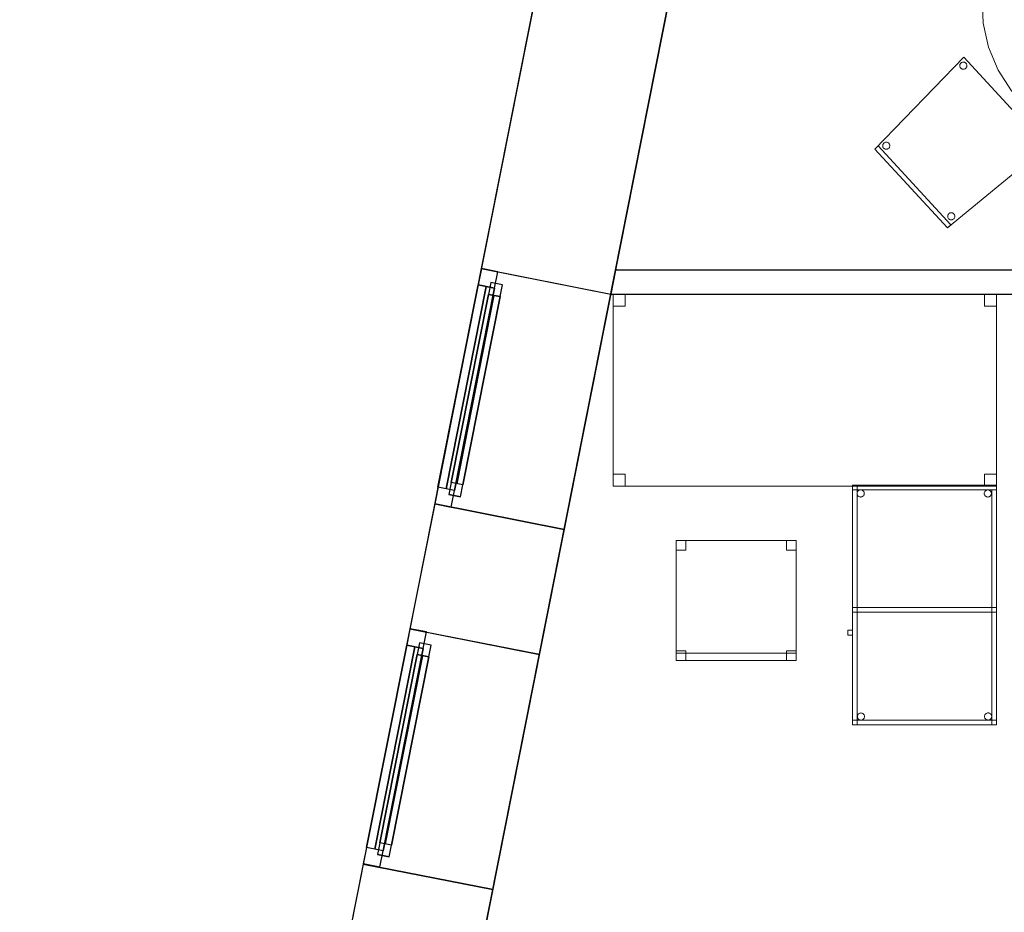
# Model space of a CAD drawing. Header units: metres. Extents: x 397.7 to 427.5, y 12.7 to 28.4.
# Tile 12 of 138: x 397.7 to 401.8, y 19.9 to 23.6. Entities that reach past the tile are written whole.
import ezdxf

# ---------------------------------------------------------------- set-up
doc = ezdxf.new("R2010")
doc.units = ezdxf.units.M
doc.layers.add('01_CARPINTERIA', color=5, linetype='Continuous', lineweight=25, true_color=0x0000ff)
doc.layers.add('01_SUELOS', color=7, linetype='Continuous', lineweight=25, true_color=0x007f00)
for name, color, linetype, lineweight in [('02_MOBILIARIO', 7, 'Continuous', 18), ('A-DETL-____-MBND', 7, 'Continuous', 18), ('A-GENM-____-OTLN', 7, 'Continuous', 18), ('A-WALL-____-MCUT', 7, 'Continuous', 25), ('A-WALL-____-OTLN', 7, 'Continuous', 25)]:
    doc.layers.add(name, color=color, linetype=linetype, lineweight=lineweight)

# ---------------------------------------------------------------- blocks, each defined once
blk = doc.blocks.new('Forma directa - LONDR55-XX_ZZ-ARQ-CAA-M3D-Londres55-156160-06_CLI_AIGUA_P3')
at = {"layer": '01_CARPINTERIA', "color": 161, "true_color": 0xaaaaff}
for p, q in [((0.1, 0.1), (0.05, 0.1)), ((0.05, 0.1), (0.05, 0.05)), ((0.1, 0.1), (0.05, 0.1)), ((0.05, 0.1), (0.05, 0.05)), ((0.1, 0.05), (0.1, 0.1)), ((0.1, 0.1), (0.1, 0.05)), ((0.1, 0.1), (0.9, 0.1)), ((0.9, 0.1), (0.1, 0.1)), ((0.1, 0.1), (0.1, 0.05)), ((0.1, 0.05), (0.1, 0.1)), ((0.95, 0.1), (0.9, 0.1)), ((0.9, 0.1), (0.9, 0.05)), ((0.95, 0.1), (0.9, 0.1)), ((0.9, 0.1), (0.9, 0.05)), ((0.9, 0.1), (0.9, 0.05)), ((0.9, 0.1), (0.9, 0.05)), ((0.95, 0.05), (0.95, 0.1)), ((0.95, 0.1), (0.95, 0.05)), ((0.07, 0.07), (0, 0.07)), ((0, 0.07), (0, 0)), ((0.07, 0.07), (0, 0.07)), ((0, 0.07), (0, 0)), ((0.05, 0.05), (0.1, 0.05)), ((0.05, 0.05), (0.1, 0.05)), ((0.07, 0), (0.07, 0.07)), ((0.07, 0.07), (0.07, 0)), ((0.07, 0.07), (0.93, 0.07)), ((0.93, 0.07), (0.07, 0.07)), ((0.07, 0.07), (0.07, 0)), ((0.07, 0), (0.07, 0.07)), ((0.9, 0.075), (0.1, 0.075)), ((0.9, 0.075), (0.1, 0.075)), ((0.1, 0.05), (0.9, 0.05)), ((0.9, 0.05), (0.1, 0.05)), ((0.9, 0.05), (0.95, 0.05)), ((0.9, 0.05), (0.95, 0.05)), ((0.93, 0.07), (0.93, 0)), ((0.93, 0.07), (0.93, 0)), ((1, 0.07), (0.93, 0.07)), ((0.93, 0.07), (0.93, 0)), ((1, 0.07), (0.93, 0.07)), ((0.93, 0.07), (0.93, 0)), ((1, 0), (1, 0.07)), ((1, 0.07), (1, 0)), ((0, 0), (0.07, 0)), ((0, 0), (0.07, 0)), ((0.93, 0.035), (0.07, 0.035)), ((0.07, 0.035), (0.93, 0.035)), ((0.07, 0), (0.93, 0)), ((0.93, 0), (0.07, 0)), ((0.93, 0), (1, 0)), ((0.93, 0), (1, 0))]:
    blk.add_line(p, q, dxfattribs=at)
blk = doc.blocks.new('Forma directa - Finestra P3-156161-06_CLI_AIGUA_P3')
blk.add_blockref('Forma directa - LONDR55-XX_ZZ-ARQ-CAA-M3D-Londres55-156160-06_CLI_AIGUA_P3', (0, 0))
blk = doc.blocks.new('Family - Evans P3-156177-06_CLI_AIGUA_P3')
at = {"layer": 'A-WALL-____-MCUT', "color": 253, "true_color": 0xaaaaaa}
for p, q in [((0.0198, 0.1), (0, 0)), ((3.6723, 0.1), (0.0198, 0.1)), ((3.6723, 0), (3.6723, 0.1)), ((0, 0), (3.6723, 0))]:
    blk.add_line(p, q, dxfattribs=at)
at = {"layer": 'A-WALL-____-OTLN', "color": 253, "true_color": 0xaaaaaa}
for p, q in [((0.0198, 0.1), (0, 0)), ((3.6723, 0.1), (0.0198, 0.1)), ((3.6723, 0), (3.6723, 0.1)), ((0, 0), (3.6723, 0))]:
    blk.add_line(p, q, dxfattribs=at)
at = {"layer": 'A-WALL-____-OTLN', "color": 253, "lineweight": 18, "true_color": 0xaaaaaa}
blk.add_line((0, 0), (3.7528, 0), dxfattribs=at)
blk = doc.blocks.new('Family - Taula D120_P3-156243-06_CLI_AIGUA_P3')
at = {"layer": 'A-DETL-____-MBND', "color": 253, "true_color": 0xaaaaaa}
for p, q in [((0.3165, 1.1145), (0.4117, 1.1542)), ((0.4117, 1.1542), (0.3165, 1.1145)), ((0.4117, 1.1542), (0.5122, 1.1767)), ((0.5122, 1.1767), (0.4117, 1.1542)), ((0.5122, 1.1767), (0.6152, 1.1814)), ((0.6152, 1.1814), (0.5122, 1.1767)), ((0.6152, 1.1814), (0.7174, 1.1682)), ((0.7174, 1.1682), (0.6152, 1.1814)), ((0.7174, 1.1682), (0.8157, 1.1374)), ((0.8157, 1.1374), (0.7174, 1.1682)), ((0.2298, 1.0589), (0.3165, 1.1145)), ((0.3165, 1.1145), (0.2298, 1.0589)), ((0.5862, 1.085), (0.5882, 1.1349)), ((0.5882, 1.1349), (0.5862, 1.085)), ((0.5882, 1.1349), (0.6382, 1.1329)), ((0.6382, 1.1329), (0.5882, 1.1349)), ((0.6382, 1.1329), (0.6361, 1.0829)), ((0.6361, 1.0829), (0.6382, 1.1329)), ((0.8157, 1.1374), (0.9072, 1.09)), ((0.9072, 1.09), (0.8157, 1.1374)), ((0.6361, 1.0829), (0.5862, 1.085)), ((0.5862, 1.085), (0.6361, 1.0829)), ((0.9072, 1.09), (0.9891, 1.0275)), ((0.9891, 1.0275), (0.9072, 1.09)), ((0.1539, 0.9891), (0.2298, 1.0589)), ((0.2298, 1.0589), (0.1539, 0.9891)), ((0.9891, 1.0275), (1.0589, 0.9517)), ((1.0589, 0.9517), (0.9891, 1.0275)), ((0.0914, 0.9072), (0.1539, 0.9891)), ((0.1539, 0.9891), (0.0914, 0.9072)), ((1.0589, 0.9517), (1.1145, 0.8649)), ((1.1145, 0.8649), (1.0589, 0.9517)), ((0.044, 0.8157), (0.0914, 0.9072)), ((0.0914, 0.9072), (0.044, 0.8157)), ((1.1145, 0.8649), (1.1542, 0.7697)), ((1.1542, 0.7697), (1.1145, 0.8649)), ((0.0132, 0.7174), (0.044, 0.8157)), ((0.044, 0.8157), (0.0132, 0.7174)), ((1.1542, 0.7697), (1.1767, 0.6692)), ((1.1767, 0.6692), (1.1542, 0.7697)), ((0, 0.6152), (0.0132, 0.7174)), ((0.0132, 0.7174), (0, 0.6152)), ((1.1767, 0.6692), (1.1814, 0.5662)), ((1.1814, 0.5662), (1.1767, 0.6692)), ((0.0461, 0.5774), (0.0482, 0.6273)), ((0.0482, 0.6273), (0.0461, 0.5774)), ((0.0482, 0.6273), (0.0982, 0.6252)), ((0.0982, 0.6252), (0.0482, 0.6273)), ((0.0982, 0.6252), (0.0961, 0.5753)), ((0.0961, 0.5753), (0.0982, 0.6252)), ((0.0047, 0.5122), (0, 0.6152)), ((0, 0.6152), (0.0047, 0.5122)), ((0.0961, 0.5753), (0.0461, 0.5774)), ((0.0461, 0.5774), (0.0961, 0.5753)), ((1.082, 0.5344), (1.0841, 0.5844)), ((1.0841, 0.5844), (1.082, 0.5344)), ((1.0841, 0.5844), (1.134, 0.5823)), ((1.134, 0.5823), (1.0841, 0.5844)), ((1.134, 0.5823), (1.132, 0.5324)), ((1.132, 0.5324), (1.134, 0.5823)), ((1.132, 0.5324), (1.082, 0.5344)), ((1.082, 0.5344), (1.132, 0.5324)), ((1.1814, 0.5662), (1.1682, 0.464)), ((1.1682, 0.464), (1.1814, 0.5662)), ((0.0273, 0.4117), (0.0047, 0.5122)), ((0.0047, 0.5122), (0.0273, 0.4117)), ((1.1682, 0.464), (1.1374, 0.3657)), ((1.1374, 0.3657), (1.1682, 0.464)), ((0.0669, 0.3165), (0.0273, 0.4117)), ((0.0273, 0.4117), (0.0669, 0.3165)), ((1.1374, 0.3657), (1.09, 0.2742)), ((1.09, 0.2742), (1.1374, 0.3657)), ((0.1225, 0.2298), (0.0669, 0.3165)), ((0.0669, 0.3165), (0.1225, 0.2298)), ((1.09, 0.2742), (1.0275, 0.1923)), ((1.0275, 0.1923), (1.09, 0.2742)), ((0.1923, 0.1539), (0.1225, 0.2298)), ((0.1225, 0.2298), (0.1923, 0.1539)), ((1.0275, 0.1923), (0.9517, 0.1225)), ((0.9517, 0.1225), (1.0275, 0.1923)), ((0.2742, 0.0914), (0.1923, 0.1539)), ((0.1923, 0.1539), (0.2742, 0.0914)), ((0.3657, 0.044), (0.2742, 0.0914)), ((0.2742, 0.0914), (0.3657, 0.044)), ((0.5227, 0.0498), (0.5247, 0.0997)), ((0.5247, 0.0997), (0.5227, 0.0498)), ((0.5247, 0.0997), (0.5747, 0.0976)), ((0.5747, 0.0976), (0.5247, 0.0997)), ((0.5747, 0.0976), (0.5726, 0.0477)), ((0.5726, 0.0477), (0.5747, 0.0976)), ((0.9517, 0.1225), (0.8649, 0.0669)), ((0.8649, 0.0669), (0.9517, 0.1225)), ((0.464, 0.0132), (0.3657, 0.044)), ((0.3657, 0.044), (0.464, 0.0132)), ((0.5726, 0.0477), (0.5227, 0.0498)), ((0.5227, 0.0498), (0.5726, 0.0477)), ((0.8649, 0.0669), (0.7697, 0.0273)), ((0.7697, 0.0273), (0.8649, 0.0669)), ((0.5662, 0), (0.464, 0.0132)), ((0.464, 0.0132), (0.5662, 0)), ((0.6692, 0.0047), (0.5662, 0)), ((0.5662, 0), (0.6692, 0.0047)), ((0.7697, 0.0273), (0.6692, 0.0047)), ((0.6692, 0.0047), (0.7697, 0.0273))]:
    blk.add_line(p, q, dxfattribs=at)
blk = doc.blocks.new('Family - Cadira confident_P3-156407-06_CLI_AIGUA_P3')
at = {"layer": 'A-DETL-____-MBND', "color": 253, "true_color": 0xaaaaaa}
for p, q in [((0, 0.3284), (0.3713, 0.7113)), ((0.3713, 0.7113), (0, 0.3284)), ((0.3713, 0.7113), (0.7146, 0.3389)), ((0.7146, 0.3389), (0.3713, 0.7113)), ((0.3544, 0.6758), (0.3545, 0.6784)), ((0.3545, 0.6784), (0.3544, 0.6758)), ((0.3547, 0.6733), (0.3544, 0.6758)), ((0.3544, 0.6758), (0.3547, 0.6733)), ((0.3545, 0.6784), (0.355, 0.681)), ((0.355, 0.681), (0.3545, 0.6784)), ((0.3555, 0.6708), (0.3547, 0.6733)), ((0.3547, 0.6733), (0.3555, 0.6708)), ((0.355, 0.681), (0.356, 0.6834)), ((0.356, 0.6834), (0.355, 0.681)), ((0.3567, 0.6685), (0.3555, 0.6708)), ((0.3555, 0.6708), (0.3567, 0.6685)), ((0.356, 0.6834), (0.3574, 0.6856)), ((0.3574, 0.6856), (0.356, 0.6834)), ((0.3583, 0.6664), (0.3567, 0.6685)), ((0.3567, 0.6685), (0.3583, 0.6664)), ((0.3574, 0.6856), (0.3592, 0.6875)), ((0.3592, 0.6875), (0.3574, 0.6856)), ((0.3602, 0.6647), (0.3583, 0.6664)), ((0.3583, 0.6664), (0.3602, 0.6647)), ((0.3592, 0.6875), (0.3612, 0.6891)), ((0.3612, 0.6891), (0.3592, 0.6875)), ((0.3624, 0.6633), (0.3602, 0.6647)), ((0.3602, 0.6647), (0.3624, 0.6633)), ((0.3612, 0.6891), (0.3635, 0.6903)), ((0.3635, 0.6903), (0.3612, 0.6891)), ((0.3648, 0.6623), (0.3624, 0.6633)), ((0.3624, 0.6633), (0.3648, 0.6623)), ((0.3635, 0.6903), (0.366, 0.6911)), ((0.366, 0.6911), (0.3635, 0.6903)), ((0.3674, 0.6617), (0.3648, 0.6623)), ((0.3648, 0.6623), (0.3674, 0.6617)), ((0.366, 0.6911), (0.3686, 0.6914)), ((0.3686, 0.6914), (0.366, 0.6911)), ((0.37, 0.6616), (0.3674, 0.6617)), ((0.3674, 0.6617), (0.37, 0.6616)), ((0.3686, 0.6914), (0.3712, 0.6913)), ((0.3712, 0.6913), (0.3686, 0.6914)), ((0.3726, 0.6619), (0.37, 0.6616)), ((0.37, 0.6616), (0.3726, 0.6619)), ((0.3712, 0.6913), (0.3738, 0.6908)), ((0.3738, 0.6908), (0.3712, 0.6913)), ((0.375, 0.6627), (0.3726, 0.6619)), ((0.3726, 0.6619), (0.375, 0.6627)), ((0.3738, 0.6908), (0.3762, 0.6898)), ((0.3762, 0.6898), (0.3738, 0.6908)), ((0.3773, 0.6639), (0.375, 0.6627)), ((0.375, 0.6627), (0.3773, 0.6639)), ((0.3762, 0.6898), (0.3784, 0.6884)), ((0.3784, 0.6884), (0.3762, 0.6898)), ((0.3794, 0.6655), (0.3773, 0.6639)), ((0.3773, 0.6639), (0.3794, 0.6655)), ((0.3784, 0.6884), (0.3803, 0.6866)), ((0.3803, 0.6866), (0.3784, 0.6884)), ((0.3812, 0.6675), (0.3794, 0.6655)), ((0.3794, 0.6655), (0.3812, 0.6675)), ((0.3803, 0.6866), (0.3819, 0.6846)), ((0.3819, 0.6846), (0.3803, 0.6866)), ((0.3826, 0.6697), (0.3812, 0.6675)), ((0.3812, 0.6675), (0.3826, 0.6697)), ((0.3819, 0.6846), (0.3831, 0.6823)), ((0.3831, 0.6823), (0.3819, 0.6846)), ((0.3836, 0.6721), (0.3826, 0.6697)), ((0.3826, 0.6697), (0.3836, 0.6721)), ((0.3831, 0.6823), (0.3839, 0.6798)), ((0.3839, 0.6798), (0.3831, 0.6823)), ((0.3841, 0.6746), (0.3836, 0.6721)), ((0.3836, 0.6721), (0.3841, 0.6746)), ((0.3839, 0.6798), (0.3842, 0.6772)), ((0.3842, 0.6772), (0.3839, 0.6798)), ((0.3842, 0.6772), (0.3841, 0.6746)), ((0.3841, 0.6746), (0.3842, 0.6772)), ((0, 0.3284), (0.0147, 0.3419)), ((0.0147, 0.3419), (0, 0.3284)), ((0.3026, 0), (0, 0.3284)), ((0, 0.3284), (0.3026, 0)), ((0.3026, 0), (0, 0.3284)), ((0, 0.3284), (0.3026, 0)), ((0.0147, 0.3419), (0.3173, 0.0136)), ((0.3173, 0.0136), (0.0147, 0.3419)), ((0.0331, 0.3422), (0.0332, 0.3448)), ((0.0332, 0.3448), (0.0331, 0.3422)), ((0.0334, 0.3396), (0.0331, 0.3422)), ((0.0331, 0.3422), (0.0334, 0.3396)), ((0.0332, 0.3448), (0.0337, 0.3473)), ((0.0337, 0.3473), (0.0332, 0.3448)), ((0.0342, 0.3371), (0.0334, 0.3396)), ((0.0334, 0.3396), (0.0342, 0.3371)), ((0.0337, 0.3473), (0.0347, 0.3497)), ((0.0347, 0.3497), (0.0337, 0.3473)), ((0.0354, 0.3348), (0.0342, 0.3371)), ((0.0342, 0.3371), (0.0354, 0.3348)), ((0.0347, 0.3497), (0.0361, 0.3519)), ((0.0361, 0.3519), (0.0347, 0.3497)), ((0.037, 0.3327), (0.0354, 0.3348)), ((0.0354, 0.3348), (0.037, 0.3327)), ((0.0361, 0.3519), (0.0379, 0.3538)), ((0.0379, 0.3538), (0.0361, 0.3519)), ((0.0389, 0.331), (0.037, 0.3327)), ((0.037, 0.3327), (0.0389, 0.331)), ((0.0379, 0.3538), (0.0399, 0.3554)), ((0.0399, 0.3554), (0.0379, 0.3538)), ((0.0411, 0.3296), (0.0389, 0.331)), ((0.0389, 0.331), (0.0411, 0.3296)), ((0.0399, 0.3554), (0.0422, 0.3566)), ((0.0422, 0.3566), (0.0399, 0.3554)), ((0.0435, 0.3286), (0.0411, 0.3296)), ((0.0411, 0.3296), (0.0435, 0.3286)), ((0.0422, 0.3566), (0.0447, 0.3574)), ((0.0447, 0.3574), (0.0422, 0.3566)), ((0.0461, 0.328), (0.0435, 0.3286)), ((0.0435, 0.3286), (0.0461, 0.328)), ((0.0447, 0.3574), (0.0473, 0.3578)), ((0.0473, 0.3578), (0.0447, 0.3574)), ((0.0473, 0.3578), (0.0499, 0.3577)), ((0.0499, 0.3577), (0.0473, 0.3578)), ((0.0499, 0.3577), (0.0524, 0.3571)), ((0.0524, 0.3571), (0.0499, 0.3577)), ((0.0537, 0.3291), (0.0512, 0.3283)), ((0.0512, 0.3283), (0.0537, 0.3291)), ((0.0524, 0.3571), (0.0549, 0.3561)), ((0.0549, 0.3561), (0.0524, 0.3571)), ((0.056, 0.3303), (0.0537, 0.3291)), ((0.0537, 0.3291), (0.056, 0.3303)), ((0.0549, 0.3561), (0.0571, 0.3547)), ((0.0571, 0.3547), (0.0549, 0.3561)), ((0.0581, 0.3318), (0.056, 0.3303)), ((0.056, 0.3303), (0.0581, 0.3318)), ((0.0571, 0.3547), (0.059, 0.353)), ((0.059, 0.353), (0.0571, 0.3547)), ((0.0599, 0.3338), (0.0581, 0.3318)), ((0.0581, 0.3318), (0.0599, 0.3338)), ((0.059, 0.353), (0.0606, 0.3509)), ((0.0606, 0.3509), (0.059, 0.353)), ((0.0612, 0.336), (0.0599, 0.3338)), ((0.0599, 0.3338), (0.0612, 0.336)), ((0.0606, 0.3509), (0.0618, 0.3486)), ((0.0618, 0.3486), (0.0606, 0.3509)), ((0.0622, 0.3384), (0.0612, 0.336)), ((0.0612, 0.336), (0.0622, 0.3384)), ((0.0618, 0.3486), (0.0626, 0.3461)), ((0.0626, 0.3461), (0.0618, 0.3486)), ((0.0628, 0.3409), (0.0622, 0.3384)), ((0.0622, 0.3384), (0.0628, 0.3409)), ((0.0626, 0.3461), (0.0629, 0.3435)), ((0.0629, 0.3435), (0.0626, 0.3461)), ((0.0629, 0.3435), (0.0628, 0.3409)), ((0.0628, 0.3409), (0.0629, 0.3435)), ((0.7146, 0.3389), (0.3026, 0)), ((0.3026, 0), (0.7146, 0.3389)), ((0.6661, 0.3376), (0.6662, 0.3402)), ((0.6662, 0.3402), (0.6661, 0.3376)), ((0.6664, 0.335), (0.6661, 0.3376)), ((0.6661, 0.3376), (0.6664, 0.335)), ((0.6662, 0.3402), (0.6668, 0.3427)), ((0.6668, 0.3427), (0.6662, 0.3402)), ((0.6672, 0.3325), (0.6664, 0.335)), ((0.6664, 0.335), (0.6672, 0.3325)), ((0.6668, 0.3427), (0.6678, 0.3451)), ((0.6678, 0.3451), (0.6668, 0.3427)), ((0.6684, 0.3302), (0.6672, 0.3325)), ((0.6672, 0.3325), (0.6684, 0.3302)), ((0.6678, 0.3451), (0.6691, 0.3473)), ((0.6691, 0.3473), (0.6678, 0.3451)), ((0.67, 0.3281), (0.6684, 0.3302)), ((0.6684, 0.3302), (0.67, 0.3281)), ((0.6691, 0.3473), (0.6709, 0.3492)), ((0.6709, 0.3492), (0.6691, 0.3473)), ((0.6709, 0.3492), (0.673, 0.3508)), ((0.673, 0.3508), (0.6709, 0.3492)), ((0.673, 0.3508), (0.6753, 0.352)), ((0.6753, 0.352), (0.673, 0.3508)), ((0.6753, 0.352), (0.6778, 0.3528)), ((0.6778, 0.3528), (0.6753, 0.352)), ((0.6778, 0.3528), (0.6803, 0.3532)), ((0.6803, 0.3532), (0.6778, 0.3528)), ((0.6803, 0.3532), (0.6829, 0.3531)), ((0.6829, 0.3531), (0.6803, 0.3532)), ((0.6829, 0.3531), (0.6855, 0.3525)), ((0.6855, 0.3525), (0.6829, 0.3531)), ((0.6855, 0.3525), (0.6879, 0.3515)), ((0.6879, 0.3515), (0.6855, 0.3525)), ((0.6879, 0.3515), (0.6901, 0.3501)), ((0.6901, 0.3501), (0.6879, 0.3515)), ((0.6901, 0.3501), (0.692, 0.3484)), ((0.692, 0.3484), (0.6901, 0.3501)), ((0.6929, 0.3292), (0.6911, 0.3273)), ((0.6911, 0.3273), (0.6929, 0.3292)), ((0.692, 0.3484), (0.6936, 0.3463)), ((0.6936, 0.3463), (0.692, 0.3484)), ((0.6943, 0.3314), (0.6929, 0.3292)), ((0.6929, 0.3292), (0.6943, 0.3314)), ((0.6936, 0.3463), (0.6948, 0.344)), ((0.6948, 0.344), (0.6936, 0.3463)), ((0.6953, 0.3338), (0.6943, 0.3314)), ((0.6943, 0.3314), (0.6953, 0.3338)), ((0.6948, 0.344), (0.6956, 0.3415)), ((0.6956, 0.3415), (0.6948, 0.344)), ((0.6958, 0.3363), (0.6953, 0.3338)), ((0.6953, 0.3338), (0.6958, 0.3363)), ((0.6956, 0.3415), (0.6959, 0.3389)), ((0.6959, 0.3389), (0.6956, 0.3415)), ((0.6959, 0.3389), (0.6958, 0.3363)), ((0.6958, 0.3363), (0.6959, 0.3389)), ((0.0487, 0.3279), (0.0461, 0.328)), ((0.0461, 0.328), (0.0487, 0.3279)), ((0.0512, 0.3283), (0.0487, 0.3279)), ((0.0487, 0.3279), (0.0512, 0.3283)), ((0.672, 0.3264), (0.67, 0.3281)), ((0.67, 0.3281), (0.672, 0.3264)), ((0.6742, 0.325), (0.672, 0.3264)), ((0.672, 0.3264), (0.6742, 0.325)), ((0.6766, 0.324), (0.6742, 0.325)), ((0.6742, 0.325), (0.6766, 0.324)), ((0.6791, 0.3234), (0.6766, 0.324)), ((0.6766, 0.324), (0.6791, 0.3234)), ((0.6817, 0.3233), (0.6791, 0.3234)), ((0.6791, 0.3234), (0.6817, 0.3233)), ((0.6843, 0.3237), (0.6817, 0.3233)), ((0.6817, 0.3233), (0.6843, 0.3237)), ((0.6868, 0.3245), (0.6843, 0.3237)), ((0.6843, 0.3237), (0.6868, 0.3245)), ((0.6891, 0.3257), (0.6868, 0.3245)), ((0.6868, 0.3245), (0.6891, 0.3257)), ((0.6911, 0.3273), (0.6891, 0.3257)), ((0.6891, 0.3257), (0.6911, 0.3273)), ((0.3041, 0.048), (0.3042, 0.0506)), ((0.3042, 0.0506), (0.3041, 0.048)), ((0.3045, 0.0454), (0.3041, 0.048)), ((0.3041, 0.048), (0.3045, 0.0454)), ((0.3042, 0.0506), (0.3048, 0.0532)), ((0.3048, 0.0532), (0.3042, 0.0506)), ((0.3053, 0.0429), (0.3045, 0.0454)), ((0.3045, 0.0454), (0.3053, 0.0429)), ((0.3048, 0.0532), (0.3058, 0.0556)), ((0.3058, 0.0556), (0.3048, 0.0532)), ((0.3065, 0.0406), (0.3053, 0.0429)), ((0.3053, 0.0429), (0.3065, 0.0406)), ((0.3058, 0.0556), (0.3072, 0.0578)), ((0.3072, 0.0578), (0.3058, 0.0556)), ((0.3072, 0.0578), (0.3089, 0.0597)), ((0.3089, 0.0597), (0.3072, 0.0578)), ((0.3089, 0.0597), (0.311, 0.0613)), ((0.311, 0.0613), (0.3089, 0.0597)), ((0.311, 0.0613), (0.3133, 0.0625)), ((0.3133, 0.0625), (0.311, 0.0613)), ((0.3133, 0.0625), (0.3158, 0.0633)), ((0.3158, 0.0633), (0.3133, 0.0625)), ((0.3158, 0.0633), (0.3184, 0.0636)), ((0.3184, 0.0636), (0.3158, 0.0633)), ((0.3184, 0.0636), (0.321, 0.0635)), ((0.321, 0.0635), (0.3184, 0.0636)), ((0.321, 0.0635), (0.3235, 0.0629)), ((0.3235, 0.0629), (0.321, 0.0635)), ((0.3235, 0.0629), (0.3259, 0.062)), ((0.3259, 0.062), (0.3235, 0.0629)), ((0.3259, 0.062), (0.3281, 0.0606)), ((0.3281, 0.0606), (0.3259, 0.062)), ((0.3281, 0.0606), (0.33, 0.0588)), ((0.33, 0.0588), (0.3281, 0.0606)), ((0.33, 0.0588), (0.3316, 0.0567)), ((0.3316, 0.0567), (0.33, 0.0588)), ((0.3323, 0.0418), (0.3309, 0.0396)), ((0.3309, 0.0396), (0.3323, 0.0418)), ((0.3316, 0.0567), (0.3328, 0.0544)), ((0.3328, 0.0544), (0.3316, 0.0567)), ((0.3333, 0.0442), (0.3323, 0.0418)), ((0.3323, 0.0418), (0.3333, 0.0442)), ((0.3328, 0.0544), (0.3336, 0.052)), ((0.3336, 0.052), (0.3328, 0.0544)), ((0.3339, 0.0468), (0.3333, 0.0442)), ((0.3333, 0.0442), (0.3339, 0.0468)), ((0.3336, 0.052), (0.334, 0.0494)), ((0.334, 0.0494), (0.3336, 0.052)), ((0.334, 0.0494), (0.3339, 0.0468)), ((0.3339, 0.0468), (0.334, 0.0494)), ((0.3173, 0.0136), (0.3026, 0)), ((0.3026, 0), (0.3173, 0.0136)), ((0.3081, 0.0386), (0.3065, 0.0406)), ((0.3065, 0.0406), (0.3081, 0.0386)), ((0.31, 0.0368), (0.3081, 0.0386)), ((0.3081, 0.0386), (0.31, 0.0368)), ((0.3122, 0.0354), (0.31, 0.0368)), ((0.31, 0.0368), (0.3122, 0.0354)), ((0.3146, 0.0344), (0.3122, 0.0354)), ((0.3122, 0.0354), (0.3146, 0.0344)), ((0.3171, 0.0339), (0.3146, 0.0344)), ((0.3146, 0.0344), (0.3171, 0.0339)), ((0.3197, 0.0338), (0.3171, 0.0339)), ((0.3171, 0.0339), (0.3197, 0.0338)), ((0.3223, 0.0341), (0.3197, 0.0338)), ((0.3197, 0.0338), (0.3223, 0.0341)), ((0.3248, 0.0349), (0.3223, 0.0341)), ((0.3223, 0.0341), (0.3248, 0.0349)), ((0.3271, 0.0361), (0.3248, 0.0349)), ((0.3248, 0.0349), (0.3271, 0.0361)), ((0.3292, 0.0377), (0.3271, 0.0361)), ((0.3271, 0.0361), (0.3292, 0.0377)), ((0.3309, 0.0396), (0.3292, 0.0377)), ((0.3292, 0.0377), (0.3309, 0.0396))]:
    blk.add_line(p, q, dxfattribs=at)
blk = doc.blocks.new('Forma directa - Finestra P3-156414-06_CLI_AIGUA_P3')
blk.add_blockref('Forma directa - LONDR55-XX_ZZ-ARQ-CAA-M3D-Londres55-156160-06_CLI_AIGUA_P3', (0, 0))
blk = doc.blocks.new('Family - Paviment P3-156431-06_CLI_AIGUA_P3')
at = {"layer": '01_SUELOS', "color": 9, "true_color": 0xaad4aa}
for p, q in [((2.9635, 14.9576), (0, 0)), ((0, 0), (2.9635, 14.9576))]:
    blk.add_line(p, q, dxfattribs=at)
blk = doc.blocks.new('Family - Taula 160X80_P3-156470-06_CLI_AIGUA_P3')
at = {"layer": 'A-DETL-____-MBND', "color": 253, "true_color": 0xaaaaaa}
for p, q in [((0, 0.7501), (0, 0.8001)), ((0, 0.8001), (0.05, 0.8001)), ((0.05, 0.8001), (0, 0.8001)), ((0, 0.8001), (0, 0.7501)), ((0, 0), (0, 0.8001)), ((0, 0.8001), (1.5969, 0.8001)), ((1.5969, 0.8001), (0, 0.8001)), ((0, 0.8001), (0, 0)), ((0.05, 0.8001), (0.05, 0.7501)), ((0.05, 0.7501), (0.05, 0.8001)), ((1.5469, 0.7501), (1.5469, 0.8001)), ((1.5469, 0.8001), (1.5969, 0.8001)), ((1.5969, 0.8001), (1.5469, 0.8001)), ((1.5469, 0.8001), (1.5469, 0.7501)), ((1.5969, 0.8001), (1.5969, 0)), ((1.5969, 0), (1.5969, 0.8001)), ((1.5969, 0.8001), (1.5969, 0.7501)), ((1.5969, 0.7501), (1.5969, 0.8001)), ((0.05, 0.7501), (0, 0.7501)), ((0, 0.7501), (0.05, 0.7501)), ((1.5969, 0.7501), (1.5469, 0.7501)), ((1.5469, 0.7501), (1.5969, 0.7501)), ((0, 0), (0, 0.05)), ((0, 0.05), (0.05, 0.05)), ((0.05, 0.05), (0, 0.05)), ((0, 0.05), (0, 0)), ((0.05, 0.05), (0.05, 0)), ((0.05, 0), (0.05, 0.05)), ((1.5469, 0), (1.5469, 0.05)), ((1.5469, 0.05), (1.5969, 0.05)), ((1.5969, 0.05), (1.5469, 0.05)), ((1.5469, 0.05), (1.5469, 0)), ((1.5969, 0.05), (1.5969, 0)), ((1.5969, 0), (1.5969, 0.05)), ((0.05, 0), (0, 0)), ((0, 0), (0.05, 0)), ((1.5969, 0), (0, 0)), ((0, 0), (1.5969, 0)), ((1.5969, 0), (1.5469, 0)), ((1.5469, 0), (1.5969, 0))]:
    blk.add_line(p, q, dxfattribs=at)
blk = doc.blocks.new('Family - Cadira d_Oficina_P3-156484-06_CLI_AIGUA_P3')
at = {"layer": 'A-DETL-____-MBND', "color": 253, "true_color": 0xaaaaaa}
for p, q in [((0, 0.5), (0.04, 0.5)), ((0, 0.46), (0, 0.5)), ((0.04, 0.5), (0, 0.5)), ((0, 0.5), (0, 0.46)), ((0, 0), (0, 0.5)), ((0, 0.5), (0.5, 0.5)), ((0, 0.5), (0, 0)), ((0.5, 0.5), (0, 0.5)), ((0.04, 0.5), (0.04, 0.46)), ((0.04, 0.46), (0.04, 0.5)), ((0.46, 0.5), (0.5, 0.5)), ((0.46, 0.46), (0.46, 0.5)), ((0.5, 0.5), (0.46, 0.5)), ((0.46, 0.5), (0.46, 0.46)), ((0.5, 0.5), (0.5, 0.46)), ((0.5, 0.46), (0.5, 0.5)), ((0.5, 0.5), (0.5, 0)), ((0.5, 0), (0.5, 0.5)), ((0.04, 0.46), (0, 0.46)), ((0, 0.46), (0.04, 0.46)), ((0.5, 0.46), (0.46, 0.46)), ((0.46, 0.46), (0.5, 0.46)), ((0, 0.04), (0.04, 0.04)), ((0, 0), (0, 0.04)), ((0.04, 0.04), (0, 0.04)), ((0, 0.04), (0, 0)), ((0, 0.03), (0.5, 0.03)), ((0, 0), (0, 0.03)), ((0.5, 0.03), (0, 0.03)), ((0, 0.03), (0, 0)), ((0.04, 0), (0, 0)), ((0, 0), (0.04, 0)), ((0, 0), (0.5, 0)), ((0.5, 0), (0, 0)), ((0.04, 0.04), (0.04, 0)), ((0.04, 0), (0.04, 0.04)), ((0.46, 0.04), (0.5, 0.04)), ((0.46, 0), (0.46, 0.04)), ((0.5, 0.04), (0.46, 0.04)), ((0.46, 0.04), (0.46, 0)), ((0.46, 0), (0.5, 0)), ((0.5, 0.04), (0.5, 0)), ((0.5, 0), (0.5, 0.04)), ((0.5, 0.03), (0.5, 0)), ((0.5, 0), (0.5, 0.03)), ((0.5, 0), (0, 0)), ((0, 0), (0.5, 0)), ((0.5, 0), (0.46, 0))]:
    blk.add_line(p, q, dxfattribs=at)
blk = doc.blocks.new('Family - Taula 100X60_P3-156532-06_CLI_AIGUA_P3')
at = {"layer": 'A-DETL-____-MBND', "color": 253, "true_color": 0xaaaaaa}
for p, q in [((0.62, 1), (0.02, 1)), ((0.02, 1), (0.62, 1)), ((0.02, 1), (0.02, 0)), ((0.02, 0), (0.02, 1)), ((0.02, 0.98), (0.02, 1)), ((0.02, 1), (0.62, 1)), ((0.02, 0.98), (0.02, 1)), ((0.62, 1), (0.02, 1)), ((0.62, 1), (0.02, 1)), ((0.02, 1), (0.62, 1)), ((0.02, 1), (0.02, 0)), ((0.02, 0), (0.02, 1)), ((0.04, 0), (0.04, 1)), ((0.04, 1), (0.62, 1)), ((0.62, 1), (0.04, 1)), ((0.04, 1), (0.04, 0)), ((0.62, 1), (0.62, 0)), ((0.62, 0), (0.62, 1)), ((0.62, 0), (0.62, 1)), ((0.62, 1), (0.62, 0)), ((0.62, 1), (0.62, 0.98)), ((0.62, 0.98), (0.62, 1)), ((0.62, 0), (0.62, 1)), ((0.62, 1), (0.62, 0)), ((0.62, 0.98), (0.02, 0.98)), ((0.02, 0.98), (0.62, 0.98)), ((0.0389, 0.965), (0.0391, 0.9676)), ((0.0391, 0.9676), (0.0389, 0.965)), ((0.0391, 0.9624), (0.0389, 0.965)), ((0.0389, 0.965), (0.0391, 0.9624)), ((0.0391, 0.9676), (0.0398, 0.9701)), ((0.0398, 0.9701), (0.0391, 0.9676)), ((0.0398, 0.9599), (0.0391, 0.9624)), ((0.0391, 0.9624), (0.0398, 0.9599)), ((0.0398, 0.9701), (0.0409, 0.9725)), ((0.0409, 0.9725), (0.0398, 0.9701)), ((0.0409, 0.9575), (0.0398, 0.9599)), ((0.0398, 0.9599), (0.0409, 0.9575)), ((0.0409, 0.9725), (0.0424, 0.9746)), ((0.0424, 0.9746), (0.0409, 0.9725)), ((0.0424, 0.9554), (0.0409, 0.9575)), ((0.0409, 0.9575), (0.0424, 0.9554)), ((0.0424, 0.9746), (0.0442, 0.9764)), ((0.0442, 0.9764), (0.0424, 0.9746)), ((0.0442, 0.9536), (0.0424, 0.9554)), ((0.0424, 0.9554), (0.0442, 0.9536)), ((0.0442, 0.9764), (0.0464, 0.9779)), ((0.0464, 0.9779), (0.0442, 0.9764)), ((0.0464, 0.9521), (0.0442, 0.9536)), ((0.0442, 0.9536), (0.0464, 0.9521)), ((0.0464, 0.9779), (0.0487, 0.979)), ((0.0487, 0.979), (0.0464, 0.9779)), ((0.0487, 0.951), (0.0464, 0.9521)), ((0.0464, 0.9521), (0.0487, 0.951)), ((0.0487, 0.979), (0.0512, 0.9797)), ((0.0512, 0.9797), (0.0487, 0.979)), ((0.0512, 0.9503), (0.0487, 0.951)), ((0.0487, 0.951), (0.0512, 0.9503)), ((0.0512, 0.9797), (0.0538, 0.9799)), ((0.0538, 0.9799), (0.0512, 0.9797)), ((0.0538, 0.9501), (0.0512, 0.9503)), ((0.0512, 0.9503), (0.0538, 0.9501)), ((0.0538, 0.9799), (0.0564, 0.9797)), ((0.0564, 0.9797), (0.0538, 0.9799)), ((0.0564, 0.9503), (0.0538, 0.9501)), ((0.0538, 0.9501), (0.0564, 0.9503)), ((0.0564, 0.9797), (0.0589, 0.979)), ((0.0589, 0.979), (0.0564, 0.9797)), ((0.0589, 0.951), (0.0564, 0.9503)), ((0.0564, 0.9503), (0.0589, 0.951)), ((0.0589, 0.979), (0.0613, 0.9779)), ((0.0613, 0.9779), (0.0589, 0.979)), ((0.0613, 0.9521), (0.0589, 0.951)), ((0.0589, 0.951), (0.0613, 0.9521)), ((0.0613, 0.9779), (0.0634, 0.9764)), ((0.0634, 0.9764), (0.0613, 0.9779)), ((0.0634, 0.9536), (0.0613, 0.9521)), ((0.0613, 0.9521), (0.0634, 0.9536)), ((0.0634, 0.9764), (0.0653, 0.9746)), ((0.0653, 0.9746), (0.0634, 0.9764)), ((0.0653, 0.9554), (0.0634, 0.9536)), ((0.0634, 0.9536), (0.0653, 0.9554)), ((0.0653, 0.9746), (0.0668, 0.9725)), ((0.0668, 0.9725), (0.0653, 0.9746)), ((0.0668, 0.9575), (0.0653, 0.9554)), ((0.0653, 0.9554), (0.0668, 0.9575)), ((0.0668, 0.9725), (0.0679, 0.9701)), ((0.0679, 0.9701), (0.0668, 0.9725)), ((0.0679, 0.9599), (0.0668, 0.9575)), ((0.0668, 0.9575), (0.0679, 0.9599)), ((0.0679, 0.9701), (0.0685, 0.9676)), ((0.0685, 0.9676), (0.0679, 0.9701)), ((0.0685, 0.9624), (0.0679, 0.9599)), ((0.0679, 0.9599), (0.0685, 0.9624)), ((0.0685, 0.9676), (0.0688, 0.965)), ((0.0688, 0.965), (0.0685, 0.9676)), ((0.0688, 0.965), (0.0685, 0.9624)), ((0.0685, 0.9624), (0.0688, 0.965)), ((0.5689, 0.965), (0.5691, 0.9676)), ((0.5691, 0.9676), (0.5689, 0.965)), ((0.5691, 0.9624), (0.5689, 0.965)), ((0.5689, 0.965), (0.5691, 0.9624)), ((0.5691, 0.9676), (0.5698, 0.9701)), ((0.5698, 0.9701), (0.5691, 0.9676)), ((0.5698, 0.9599), (0.5691, 0.9624)), ((0.5691, 0.9624), (0.5698, 0.9599)), ((0.5698, 0.9701), (0.5709, 0.9725)), ((0.5709, 0.9725), (0.5698, 0.9701)), ((0.5709, 0.9575), (0.5698, 0.9599)), ((0.5698, 0.9599), (0.5709, 0.9575)), ((0.5709, 0.9725), (0.5724, 0.9746)), ((0.5724, 0.9746), (0.5709, 0.9725)), ((0.5724, 0.9554), (0.5709, 0.9575)), ((0.5709, 0.9575), (0.5724, 0.9554)), ((0.5724, 0.9746), (0.5742, 0.9764)), ((0.5742, 0.9764), (0.5724, 0.9746)), ((0.5742, 0.9536), (0.5724, 0.9554)), ((0.5724, 0.9554), (0.5742, 0.9536)), ((0.5742, 0.9764), (0.5764, 0.9779)), ((0.5764, 0.9779), (0.5742, 0.9764)), ((0.5764, 0.9521), (0.5742, 0.9536)), ((0.5742, 0.9536), (0.5764, 0.9521)), ((0.5764, 0.9779), (0.5787, 0.979)), ((0.5787, 0.979), (0.5764, 0.9779)), ((0.5787, 0.951), (0.5764, 0.9521)), ((0.5764, 0.9521), (0.5787, 0.951)), ((0.5787, 0.979), (0.5812, 0.9797)), ((0.5812, 0.9797), (0.5787, 0.979)), ((0.5812, 0.9503), (0.5787, 0.951)), ((0.5787, 0.951), (0.5812, 0.9503)), ((0.5812, 0.9797), (0.5838, 0.9799)), ((0.5838, 0.9799), (0.5812, 0.9797)), ((0.5838, 0.9501), (0.5812, 0.9503)), ((0.5812, 0.9503), (0.5838, 0.9501)), ((0.5838, 0.9799), (0.5864, 0.9797)), ((0.5864, 0.9797), (0.5838, 0.9799)), ((0.5864, 0.9503), (0.5838, 0.9501)), ((0.5838, 0.9501), (0.5864, 0.9503)), ((0.5864, 0.9797), (0.5889, 0.979)), ((0.5889, 0.979), (0.5864, 0.9797)), ((0.5889, 0.951), (0.5864, 0.9503)), ((0.5864, 0.9503), (0.5889, 0.951)), ((0.5889, 0.979), (0.5913, 0.9779)), ((0.5913, 0.9779), (0.5889, 0.979)), ((0.5913, 0.9521), (0.5889, 0.951)), ((0.5889, 0.951), (0.5913, 0.9521)), ((0.5913, 0.9779), (0.5934, 0.9764)), ((0.5934, 0.9764), (0.5913, 0.9779)), ((0.5934, 0.9536), (0.5913, 0.9521)), ((0.5913, 0.9521), (0.5934, 0.9536)), ((0.5934, 0.9764), (0.5953, 0.9746)), ((0.5953, 0.9746), (0.5934, 0.9764)), ((0.5953, 0.9554), (0.5934, 0.9536)), ((0.5934, 0.9536), (0.5953, 0.9554)), ((0.5953, 0.9746), (0.5968, 0.9725)), ((0.5968, 0.9725), (0.5953, 0.9746)), ((0.5968, 0.9575), (0.5953, 0.9554)), ((0.5953, 0.9554), (0.5968, 0.9575)), ((0.5968, 0.9725), (0.5979, 0.9701)), ((0.5979, 0.9701), (0.5968, 0.9725)), ((0.5979, 0.9599), (0.5968, 0.9575)), ((0.5968, 0.9575), (0.5979, 0.9599)), ((0.5979, 0.9701), (0.5985, 0.9676)), ((0.5985, 0.9676), (0.5979, 0.9701)), ((0.5985, 0.9624), (0.5979, 0.9599)), ((0.5979, 0.9599), (0.5985, 0.9624)), ((0.5985, 0.9676), (0.5988, 0.965)), ((0.5988, 0.965), (0.5985, 0.9676)), ((0.5988, 0.965), (0.5985, 0.9624)), ((0.5985, 0.9624), (0.5988, 0.965)), ((0.6, 0.98), (0.62, 0.98)), ((0.62, 0.98), (0.6, 0.98)), ((0.6, 0), (0.6, 0.98)), ((0.6, 0.98), (0.6, 0)), ((0.62, 0.98), (0.62, 0)), ((0.62, 0), (0.62, 0.98)), ((0.02, 0.47), (0.02, 0.49)), ((0.02, 0.49), (0.62, 0.49)), ((0.02, 0.47), (0.02, 0.49)), ((0.62, 0.49), (0.02, 0.49)), ((0.02, 0.49), (0.04, 0.49)), ((0.04, 0.49), (0.02, 0.49)), ((0.02, 0), (0.02, 0.49)), ((0.02, 0.49), (0.02, 0)), ((0.62, 0.47), (0.02, 0.47)), ((0.02, 0.47), (0.62, 0.47)), ((0.04, 0.47), (0.04, 0.49)), ((0.04, 0.49), (0.62, 0.49)), ((0.04, 0.47), (0.04, 0.49)), ((0.62, 0.49), (0.04, 0.49)), ((0.04, 0.49), (0.04, 0)), ((0.04, 0), (0.04, 0.49)), ((0.62, 0.47), (0.04, 0.47)), ((0.04, 0.47), (0.62, 0.47)), ((0.62, 0.49), (0.62, 0.47)), ((0.62, 0.47), (0.62, 0.49)), ((0.62, 0.49), (0.62, 0.47)), ((0.62, 0.47), (0.62, 0.49)), ((0, 0.3744), (0, 0.3944)), ((0, 0.3944), (0.02, 0.3944)), ((0.02, 0.3944), (0, 0.3944)), ((0, 0.3944), (0, 0.3744)), ((0.02, 0.3744), (0, 0.3744)), ((0, 0.3744), (0.02, 0.3744)), ((0.02, 0.3944), (0.02, 0.3744)), ((0.02, 0.3744), (0.02, 0.3944)), ((0.041, 0.0401), (0.0421, 0.0424)), ((0.0421, 0.0424), (0.041, 0.0401)), ((0.0421, 0.0424), (0.0436, 0.0446)), ((0.0436, 0.0446), (0.0421, 0.0424)), ((0.0436, 0.0446), (0.0454, 0.0464)), ((0.0454, 0.0464), (0.0436, 0.0446)), ((0.0454, 0.0464), (0.0475, 0.0479)), ((0.0475, 0.0479), (0.0454, 0.0464)), ((0.0475, 0.0479), (0.0499, 0.049)), ((0.0499, 0.049), (0.0475, 0.0479)), ((0.0499, 0.049), (0.0524, 0.0497)), ((0.0524, 0.0497), (0.0499, 0.049)), ((0.0524, 0.0497), (0.055, 0.0499)), ((0.055, 0.0499), (0.0524, 0.0497)), ((0.055, 0.0499), (0.0576, 0.0497)), ((0.0576, 0.0497), (0.055, 0.0499)), ((0.0576, 0.0497), (0.0601, 0.049)), ((0.0601, 0.049), (0.0576, 0.0497)), ((0.0601, 0.049), (0.0625, 0.0479)), ((0.0625, 0.0479), (0.0601, 0.049)), ((0.0625, 0.0479), (0.0646, 0.0464)), ((0.0646, 0.0464), (0.0625, 0.0479)), ((0.0646, 0.0464), (0.0664, 0.0446)), ((0.0664, 0.0446), (0.0646, 0.0464)), ((0.0664, 0.0446), (0.0679, 0.0424)), ((0.0679, 0.0424), (0.0664, 0.0446)), ((0.0679, 0.0424), (0.069, 0.0401)), ((0.069, 0.0401), (0.0679, 0.0424)), ((0.571, 0.0404), (0.5721, 0.0428)), ((0.5721, 0.0428), (0.571, 0.0404)), ((0.5721, 0.0428), (0.5736, 0.0449)), ((0.5736, 0.0449), (0.5721, 0.0428)), ((0.5736, 0.0449), (0.5754, 0.0467)), ((0.5754, 0.0467), (0.5736, 0.0449)), ((0.5754, 0.0467), (0.5776, 0.0482)), ((0.5776, 0.0482), (0.5754, 0.0467)), ((0.5776, 0.0482), (0.5799, 0.0493)), ((0.5799, 0.0493), (0.5776, 0.0482)), ((0.5799, 0.0493), (0.5824, 0.05)), ((0.5824, 0.05), (0.5799, 0.0493)), ((0.5824, 0.05), (0.585, 0.0502)), ((0.585, 0.0502), (0.5824, 0.05)), ((0.585, 0.0502), (0.5876, 0.05)), ((0.5876, 0.05), (0.585, 0.0502)), ((0.5876, 0.05), (0.5901, 0.0493)), ((0.5901, 0.0493), (0.5876, 0.05)), ((0.5901, 0.0493), (0.5925, 0.0482)), ((0.5925, 0.0482), (0.5901, 0.0493)), ((0.5925, 0.0482), (0.5946, 0.0467)), ((0.5946, 0.0467), (0.5925, 0.0482)), ((0.5946, 0.0467), (0.5965, 0.0449)), ((0.5965, 0.0449), (0.5946, 0.0467)), ((0.5965, 0.0449), (0.598, 0.0428)), ((0.598, 0.0428), (0.5965, 0.0449)), ((0.598, 0.0428), (0.5991, 0.0404)), ((0.5991, 0.0404), (0.598, 0.0428)), ((0.02, 0), (0.02, 0.02)), ((0.02, 0.02), (0.62, 0.02)), ((0.02, 0), (0.02, 0.02)), ((0.62, 0.02), (0.02, 0.02)), ((0.02, 0), (0.62, 0)), ((0.62, 0), (0.02, 0)), ((0.62, 0), (0.02, 0)), ((0.02, 0), (0.62, 0)), ((0.02, 0), (0.62, 0)), ((0.62, 0), (0.02, 0)), ((0.04, 0), (0.02, 0)), ((0.04, 0), (0.02, 0)), ((0.0401, 0.035), (0.0403, 0.0375)), ((0.0403, 0.0375), (0.0401, 0.035)), ((0.0403, 0.0324), (0.0401, 0.035)), ((0.0401, 0.035), (0.0403, 0.0324)), ((0.0403, 0.0375), (0.041, 0.0401)), ((0.041, 0.0401), (0.0403, 0.0375)), ((0.041, 0.0298), (0.0403, 0.0324)), ((0.0403, 0.0324), (0.041, 0.0298)), ((0.0421, 0.0275), (0.041, 0.0298)), ((0.041, 0.0298), (0.0421, 0.0275)), ((0.0436, 0.0254), (0.0421, 0.0275)), ((0.0421, 0.0275), (0.0436, 0.0254)), ((0.0454, 0.0235), (0.0436, 0.0254)), ((0.0436, 0.0254), (0.0454, 0.0235)), ((0.0475, 0.022), (0.0454, 0.0235)), ((0.0454, 0.0235), (0.0475, 0.022)), ((0.0499, 0.0209), (0.0475, 0.022)), ((0.0475, 0.022), (0.0499, 0.0209)), ((0.0524, 0.0202), (0.0499, 0.0209)), ((0.0499, 0.0209), (0.0524, 0.0202)), ((0.055, 0.02), (0.0524, 0.0202)), ((0.0524, 0.0202), (0.055, 0.02)), ((0.0576, 0.0202), (0.055, 0.02)), ((0.055, 0.02), (0.0576, 0.0202)), ((0.0601, 0.0209), (0.0576, 0.0202)), ((0.0576, 0.0202), (0.0601, 0.0209)), ((0.0625, 0.022), (0.0601, 0.0209)), ((0.0601, 0.0209), (0.0625, 0.022)), ((0.0646, 0.0235), (0.0625, 0.022)), ((0.0625, 0.022), (0.0646, 0.0235)), ((0.0664, 0.0254), (0.0646, 0.0235)), ((0.0646, 0.0235), (0.0664, 0.0254)), ((0.0679, 0.0275), (0.0664, 0.0254)), ((0.0664, 0.0254), (0.0679, 0.0275)), ((0.069, 0.0298), (0.0679, 0.0275)), ((0.0679, 0.0275), (0.069, 0.0298)), ((0.069, 0.0401), (0.0697, 0.0375)), ((0.0697, 0.0375), (0.069, 0.0401)), ((0.0697, 0.0324), (0.069, 0.0298)), ((0.069, 0.0298), (0.0697, 0.0324)), ((0.0697, 0.0375), (0.0699, 0.035)), ((0.0699, 0.035), (0.0697, 0.0375)), ((0.0699, 0.035), (0.0697, 0.0324)), ((0.0697, 0.0324), (0.0699, 0.035)), ((0.5701, 0.0353), (0.5703, 0.0379)), ((0.5703, 0.0379), (0.5701, 0.0353)), ((0.5703, 0.0327), (0.5701, 0.0353)), ((0.5701, 0.0353), (0.5703, 0.0327)), ((0.5703, 0.0379), (0.571, 0.0404)), ((0.571, 0.0404), (0.5703, 0.0379)), ((0.571, 0.0302), (0.5703, 0.0327)), ((0.5703, 0.0327), (0.571, 0.0302)), ((0.5721, 0.0278), (0.571, 0.0302)), ((0.571, 0.0302), (0.5721, 0.0278)), ((0.5736, 0.0257), (0.5721, 0.0278)), ((0.5721, 0.0278), (0.5736, 0.0257)), ((0.5754, 0.0238), (0.5736, 0.0257)), ((0.5736, 0.0257), (0.5754, 0.0238)), ((0.5776, 0.0224), (0.5754, 0.0238)), ((0.5754, 0.0238), (0.5776, 0.0224)), ((0.5799, 0.0213), (0.5776, 0.0224)), ((0.5776, 0.0224), (0.5799, 0.0213)), ((0.5824, 0.0206), (0.5799, 0.0213)), ((0.5799, 0.0213), (0.5824, 0.0206)), ((0.585, 0.0204), (0.5824, 0.0206)), ((0.5824, 0.0206), (0.585, 0.0204)), ((0.5876, 0.0206), (0.585, 0.0204)), ((0.585, 0.0204), (0.5876, 0.0206)), ((0.5901, 0.0213), (0.5876, 0.0206)), ((0.5876, 0.0206), (0.5901, 0.0213)), ((0.5925, 0.0224), (0.5901, 0.0213)), ((0.5901, 0.0213), (0.5925, 0.0224)), ((0.5946, 0.0238), (0.5925, 0.0224)), ((0.5925, 0.0224), (0.5946, 0.0238)), ((0.5965, 0.0257), (0.5946, 0.0238)), ((0.5946, 0.0238), (0.5965, 0.0257)), ((0.598, 0.0278), (0.5965, 0.0257)), ((0.5965, 0.0257), (0.598, 0.0278)), ((0.5991, 0.0302), (0.598, 0.0278)), ((0.598, 0.0278), (0.5991, 0.0302)), ((0.5991, 0.0404), (0.5997, 0.0379)), ((0.5997, 0.0379), (0.5991, 0.0404)), ((0.5997, 0.0327), (0.5991, 0.0302)), ((0.5991, 0.0302), (0.5997, 0.0327)), ((0.5997, 0.0379), (0.6, 0.0353)), ((0.6, 0.0353), (0.5997, 0.0379)), ((0.6, 0.0353), (0.5997, 0.0327)), ((0.5997, 0.0327), (0.6, 0.0353)), ((0.62, 0), (0.6, 0)), ((0.62, 0.02), (0.62, 0)), ((0.62, 0), (0.62, 0.02)), ((0.62, 0), (0.04, 0)), ((0.04, 0), (0.62, 0)), ((0.62, 0), (0.6, 0))]:
    blk.add_line(p, q, dxfattribs=at)
blk = doc.blocks.new('Family - Façana nord-oest P3-156678-06_CLI_AIGUA_P3')
at = {"layer": 'A-WALL-____-MCUT', "color": 253, "true_color": 0xaaaaaa}
for p, q in [((5.7863, 0.55), (4.1863, 0.55)), ((5.7863, 0), (5.7863, 0.55)), ((6.7863, 0.55), (6.7863, 0)), ((7.3172, 0.55), (6.7863, 0.55)), ((7.3172, 0), (7.3172, 0.55)), ((8.3172, 0.55), (8.3172, 0)), ((8.8672, 0.55), (8.3172, 0.55)), ((4.1863, 0), (5.7863, 0)), ((6.7863, 0), (7.3172, 0)), ((8.3172, 0), (8.8672, 0))]:
    blk.add_line(p, q, dxfattribs=at)
at = {"layer": 'A-WALL-____-OTLN', "color": 253, "true_color": 0xaaaaaa}
for p, q in [((15.5778, 0.55), (-0.109, 0.55)), ((5.7863, 0), (5.7863, 0.55)), ((6.7863, 0.55), (5.7863, 0.55)), ((6.7863, 0), (6.7863, 0.55)), ((7.3172, 0), (7.3172, 0.55)), ((8.3172, 0.55), (7.3172, 0.55)), ((8.3172, 0), (8.3172, 0.55)), ((0, 0), (15.6867, 0)), ((7.3172, 0), (8.3172, 0)), ((5.7863, 0), (6.7863, 0))]:
    blk.add_line(p, q, dxfattribs=at)
at = {"layer": 'A-WALL-____-OTLN', "color": 253, "lineweight": 18, "true_color": 0xaaaaaa}
blk.add_line((0, 0), (15.6867, 0), dxfattribs=at)
blk = doc.blocks.new('Family - Vano finestra P3-156680-06_CLI_AIGUA_P3')
at = {"layer": 'A-GENM-____-OTLN', "color": 253, "true_color": 0xaaaaaa}
for p, q in [((399.3077, 21.0506), (399.1133, 20.0696)), ((399.1133, 20.0696), (399.3077, 21.0506)), ((399.8472, 20.9437), (399.3077, 21.0506)), ((399.8472, 20.9437), (399.3077, 21.0506)), ((399.6528, 19.9627), (399.8472, 20.9437)), ((399.8472, 20.9437), (399.6528, 19.9627)), ((399.1133, 20.0696), (399.6528, 19.9627)), ((399.6528, 19.9627), (399.1133, 20.0696))]:
    blk.add_line(p, q, dxfattribs=at)
blk = doc.blocks.new('Family - Vano finestra P3-156688-06_CLI_AIGUA_P3')
at = {"layer": 'A-GENM-____-OTLN', "color": 253, "true_color": 0xaaaaaa}
for p, q in [((399.6052, 22.5523), (399.4108, 21.5714)), ((399.4108, 21.5714), (399.6052, 22.5523)), ((400.1447, 22.4454), (399.6052, 22.5523)), ((400.1447, 22.4454), (399.6052, 22.5523)), ((399.9504, 21.4645), (400.1447, 22.4454)), ((400.1447, 22.4454), (399.9504, 21.4645)), ((399.4108, 21.5714), (399.9504, 21.4645)), ((399.9504, 21.4645), (399.4108, 21.5714))]:
    blk.add_line(p, q, dxfattribs=at)
blk = doc.blocks.new('LONDR55-XX_ZZ-ARQ-CAA-M3D-Londres55_ifc-1-06_CLI_AIGUA_P3')
at = {"layer": '01_CARPINTERIA', "color": 253, "lineweight": 18, "true_color": 0xaaaaaa}
for name, p, rotation in [('Forma directa - Finestra P3-156161-06_CLI_AIGUA_P3', (399.6052, 22.5523), 258.7933562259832), ('Forma directa - Finestra P3-156414-06_CLI_AIGUA_P3', (399.3077, 21.0506), 258.7933562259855)]:
    blk.add_blockref(name, p, dxfattribs=dict(at, rotation=rotation))
at = {"layer": '01_SUELOS', "color": 253, "lineweight": 18, "true_color": 0xaaaaaa}
blk.add_blockref('Family - Paviment P3-156431-06_CLI_AIGUA_P3', (398.2952, 13.1106), dxfattribs=at)
at = {"layer": '02_MOBILIARIO', "color": 253, "lineweight": 18, "true_color": 0xaaaaaa}
for name, p in [('Family - Taula D120_P3-156243-06_CLI_AIGUA_P3', (401.6924, 23.0626)), ('Family - Cadira confident_P3-156407-06_CLI_AIGUA_P3', (401.2449, 22.7213)), ('Family - Taula 160X80_P3-156470-06_CLI_AIGUA_P3', (400.1553, 21.6454)), ('Family - Taula 100X60_P3-156532-06_CLI_AIGUA_P3', (401.1323, 20.6494)), ('Family - Cadira d_Oficina_P3-156484-06_CLI_AIGUA_P3', (400.4174, 20.9183))]:
    blk.add_blockref(name, p, dxfattribs=at)
at = {"layer": 'A-GENM-____-OTLN', "color": 253, "lineweight": 18, "true_color": 0xaaaaaa}
for name in ['Family - Vano finestra P3-156688-06_CLI_AIGUA_P3', 'Family - Vano finestra P3-156680-06_CLI_AIGUA_P3']:
    blk.add_blockref(name, (0, 0), dxfattribs=at)
at = {"layer": 'A-WALL-____-OTLN', "color": 253, "lineweight": 18, "true_color": 0xaaaaaa, "rotation": 258.7933562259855}
blk.add_blockref('Family - Façana nord-oest P3-156678-06_CLI_AIGUA_P3', (400.7297, 28.2282), dxfattribs=at)
at = {"layer": 'A-WALL-____-OTLN', "color": 253, "lineweight": 18, "true_color": 0xaaaaaa}
blk.add_blockref('Family - Evans P3-156177-06_CLI_AIGUA_P3', (400.1447, 22.4454), dxfattribs=at)

msp = doc.modelspace()

# ---------------------------------------------------------------- block references
at = {"lineweight": 5}
msp.add_blockref('LONDR55-XX_ZZ-ARQ-CAA-M3D-Londres55_ifc-1-06_CLI_AIGUA_P3', (0, 0), dxfattribs=at)

doc.saveas('drawing.dxf')
